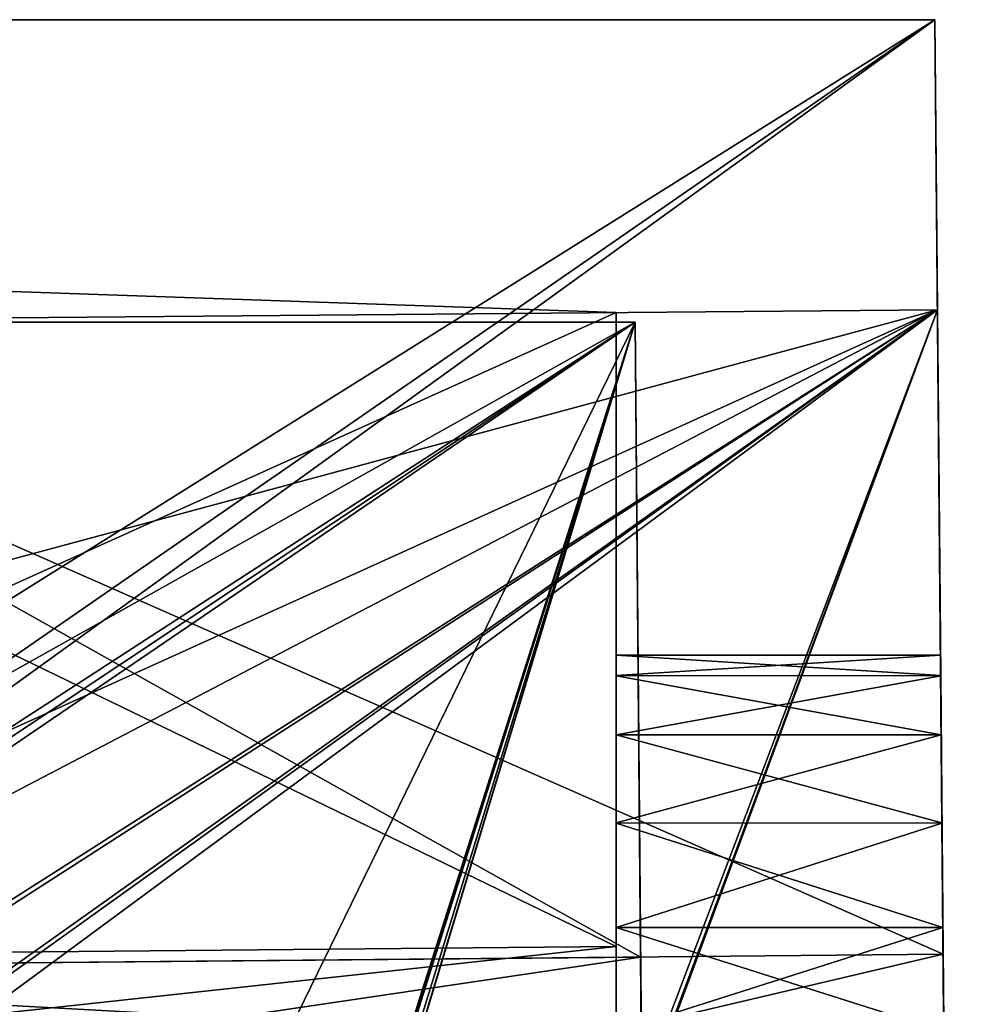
# Model space of a CAD drawing. Header units: millimetres. Extents: x -392 to 0, y 0 to 452.
# Tile 239 of 239: x -7.93 to 0, y 443.36 to 451.5. Entities that reach past the tile are written whole.
import ezdxf

# ---------------------------------------------------------------- set-up
doc = ezdxf.new("R2010")
doc.units = ezdxf.units.MM
doc.header["$LTSCALE"] = 65.185185
for name, color, linetype in [('1000', 7, 'CONTINUOUS'), ('1001', 7, 'CONTINUOUS'), ('1002', 7, 'CONTINUOUS'), ('1003', 7, 'CONTINUOUS'), ('1004', 7, 'CONTINUOUS'), ('1005', 7, 'CONTINUOUS'), ('1006', 7, 'CONTINUOUS'), ('1007', 7, 'CONTINUOUS'), ('1008', 7, 'CONTINUOUS'), ('1009', 7, 'CONTINUOUS'), ('1010', 7, 'CONTINUOUS'), ('1011', 7, 'CONTINUOUS'), ('849', 7, 'CONTINUOUS'), ('853', 7, 'CONTINUOUS'), ('854', 7, 'CONTINUOUS'), ('855', 7, 'CONTINUOUS'), ('900', 7, 'CONTINUOUS'), ('901', 7, 'CONTINUOUS'), ('902', 7, 'CONTINUOUS'), ('903', 7, 'CONTINUOUS'), ('904', 7, 'CONTINUOUS'), ('908', 7, 'CONTINUOUS'), ('909', 7, 'CONTINUOUS'), ('910', 7, 'CONTINUOUS'), ('911', 7, 'CONTINUOUS'), ('912', 7, 'CONTINUOUS'), ('930', 7, 'CONTINUOUS'), ('933', 7, 'CONTINUOUS'), ('946', 7, 'CONTINUOUS'), ('948', 7, 'CONTINUOUS'), ('949', 7, 'CONTINUOUS'), ('956', 7, 'CONTINUOUS'), ('962', 7, 'CONTINUOUS'), ('963', 7, 'CONTINUOUS'), ('964', 7, 'CONTINUOUS'), ('965', 7, 'CONTINUOUS'), ('967', 7, 'CONTINUOUS'), ('968', 7, 'CONTINUOUS'), ('970', 7, 'CONTINUOUS'), ('971', 7, 'CONTINUOUS'), ('973', 7, 'CONTINUOUS'), ('974', 7, 'CONTINUOUS'), ('978', 7, 'CONTINUOUS'), ('979', 7, 'CONTINUOUS'), ('982', 7, 'CONTINUOUS'), ('983', 7, 'CONTINUOUS'), ('984', 7, 'CONTINUOUS'), ('987', 7, 'CONTINUOUS'), ('989', 7, 'CONTINUOUS'), ('990', 7, 'CONTINUOUS'), ('991', 7, 'CONTINUOUS'), ('992', 7, 'CONTINUOUS'), ('993', 7, 'CONTINUOUS'), ('994', 7, 'CONTINUOUS'), ('995', 7, 'CONTINUOUS'), ('996', 7, 'CONTINUOUS'), ('997', 7, 'CONTINUOUS'), ('998', 7, 'CONTINUOUS'), ('999', 7, 'CONTINUOUS')]:
    doc.layers.add(name, color=color, linetype=linetype)

msp = doc.modelspace()

# ---------------------------------------------------------------- linework, layer by layer
at = {"layer": '1000', "linetype": 'Continuous'}
for points in [[(-14.6513, 449.4869, -302.1791), (-14.6513, 449.4869, -317.8209), (-3, 449.08, -305.3171), (-14.6513, 449.4869, -302.1791)], [(-3, 449.08, -305.3171), (-14.6513, 449.4869, -317.8209), (-3, 449.08, -314.6829), (-3, 449.08, -305.3171)]]:
    msp.add_3dface(points, dxfattribs=at)
at = {"layer": '1001', "linetype": 'Continuous'}
for points in [[(-14.6513, 449.4869, -317.8209), (-14.8522, 443.732, -317.6735), (-3, 443.8429, -314.5), (-14.6513, 449.4869, -317.8209)], [(-14.6513, 449.4869, -317.8209), (-3, 443.8429, -314.5), (-3, 449.08, -314.6829), (-14.6513, 449.4869, -317.8209)]]:
    msp.add_3dface(points, dxfattribs=at)
at = {"layer": '1002', "linetype": 'Continuous'}
for points in [[(-14.8522, 443.732, -317.6735), (-14.8934, 442.5518, -317.552), (-3, 443.8429, -314.5), (-14.8522, 443.732, -317.6735)], [(-14.8934, 442.5518, -317.552), (-3, 443.0794, -314.4076), (-3, 443.8429, -314.5), (-14.8934, 442.5518, -317.552)], [(-14.8522, 443.732, -302.3265), (-3, 443.8429, -305.5), (-3, 443.0809, -305.5921), (-14.8522, 443.732, -302.3265)], [(-14.9334, 441.4083, -302.749), (-14.8522, 443.732, -302.3265), (-3, 443.0809, -305.5921), (-14.9334, 441.4083, -302.749)]]:
    msp.add_3dface(points, dxfattribs=at)
at = {"layer": '1003', "linetype": 'Continuous'}
for points in [[(-14.8522, 443.732, -302.3265), (-14.6513, 449.4869, -302.1791), (-3, 449.08, -305.3171), (-14.8522, 443.732, -302.3265)], [(-14.8522, 443.732, -302.3265), (-3, 449.08, -305.3171), (-3, 443.8429, -305.5), (-14.8522, 443.732, -302.3265)]]:
    msp.add_3dface(points, dxfattribs=at)
at = {"layer": '1004', "linetype": 'Continuous'}
for points in [[(-14.6513, 449.4869, -202.1791), (-14.6513, 449.4869, -217.8209), (-3, 449.08, -205.3171), (-14.6513, 449.4869, -202.1791)], [(-3, 449.08, -205.3171), (-14.6513, 449.4869, -217.8209), (-3, 449.08, -214.6829), (-3, 449.08, -205.3171)]]:
    msp.add_3dface(points, dxfattribs=at)
at = {"layer": '1005', "linetype": 'Continuous'}
for points in [[(-14.6513, 449.4869, -217.8209), (-14.8522, 443.732, -217.6735), (-3, 443.8429, -214.5), (-14.6513, 449.4869, -217.8209)], [(-14.6513, 449.4869, -217.8209), (-3, 443.8429, -214.5), (-3, 449.08, -214.6829), (-14.6513, 449.4869, -217.8209)]]:
    msp.add_3dface(points, dxfattribs=at)
at = {"layer": '1006', "linetype": 'Continuous'}
for points in [[(-14.8522, 443.732, -217.6735), (-14.8934, 442.5518, -217.552), (-3, 443.8429, -214.5), (-14.8522, 443.732, -217.6735)], [(-14.8934, 442.5518, -217.552), (-3, 443.0794, -214.4076), (-3, 443.8429, -214.5), (-14.8934, 442.5518, -217.552)], [(-14.8522, 443.732, -202.3265), (-3, 443.8429, -205.5), (-3, 443.0809, -205.5921), (-14.8522, 443.732, -202.3265)], [(-14.9334, 441.4083, -202.749), (-14.8522, 443.732, -202.3265), (-3, 443.0809, -205.5921), (-14.9334, 441.4083, -202.749)]]:
    msp.add_3dface(points, dxfattribs=at)
at = {"layer": '1007', "linetype": 'Continuous'}
for points in [[(-14.8522, 443.732, -202.3265), (-14.6513, 449.4869, -202.1791), (-3, 449.08, -205.3171), (-14.8522, 443.732, -202.3265)], [(-14.8522, 443.732, -202.3265), (-3, 449.08, -205.3171), (-3, 443.8429, -205.5), (-14.8522, 443.732, -202.3265)]]:
    msp.add_3dface(points, dxfattribs=at)
at = {"layer": '1008', "linetype": 'Continuous'}
for points in [[(-14.6513, 449.4869, -102.1791), (-14.6513, 449.4869, -117.8209), (-3, 449.08, -105.3171), (-14.6513, 449.4869, -102.1791)], [(-3, 449.08, -105.3171), (-14.6513, 449.4869, -117.8209), (-3, 449.08, -114.6829), (-3, 449.08, -105.3171)]]:
    msp.add_3dface(points, dxfattribs=at)
at = {"layer": '1009', "linetype": 'Continuous'}
for points in [[(-14.6513, 449.4869, -117.8209), (-14.8522, 443.732, -117.6735), (-3, 443.8429, -114.5), (-14.6513, 449.4869, -117.8209)], [(-14.6513, 449.4869, -117.8209), (-3, 443.8429, -114.5), (-3, 449.08, -114.6829), (-14.6513, 449.4869, -117.8209)]]:
    msp.add_3dface(points, dxfattribs=at)
at = {"layer": '1010', "linetype": 'Continuous'}
for points in [[(-14.8522, 443.732, -117.6735), (-14.8934, 442.5518, -117.552), (-3, 443.8429, -114.5), (-14.8522, 443.732, -117.6735)], [(-14.8934, 442.5518, -117.552), (-3, 443.0794, -114.4076), (-3, 443.8429, -114.5), (-14.8934, 442.5518, -117.552)], [(-14.8522, 443.732, -102.3265), (-3, 443.8429, -105.5), (-3, 443.0809, -105.5921), (-14.8522, 443.732, -102.3265)], [(-14.9334, 441.4083, -102.749), (-14.8522, 443.732, -102.3265), (-3, 443.0809, -105.5921), (-14.9334, 441.4083, -102.749)]]:
    msp.add_3dface(points, dxfattribs=at)
at = {"layer": '1011', "linetype": 'Continuous'}
for points in [[(-14.8522, 443.732, -102.3265), (-14.6513, 449.4869, -102.1791), (-3, 449.08, -105.3171), (-14.8522, 443.732, -102.3265)], [(-14.8522, 443.732, -102.3265), (-3, 449.08, -105.3171), (-3, 443.8429, -105.5), (-14.8522, 443.732, -102.3265)]]:
    msp.add_3dface(points, dxfattribs=at)
at = {"layer": '849', "linetype": 'Continuous'}
for points in [[(-14.581, 451.5, -70.419), (-14.8989, 442.3953, -70.1011), (-0.0524, 415.5, -69.1619), (-14.581, 451.5, -70.419)], [(-0.3665, 451.5, -70.419), (-14.581, 451.5, -70.419), (-0.0524, 415.5, -69.1619), (-0.3665, 451.5, -70.419)]]:
    msp.add_3dface(points, dxfattribs=at)
at = {"layer": '853', "linetype": 'Continuous'}
for points in [[(-15.8134, 440.3417, -349.9706), (-15.1566, 441.2794, -349.9379), (-0.3665, 451.5, -349.581), (-15.8134, 440.3417, -349.9706)], [(-15.8134, 440.3417, -349.9706), (-0.3665, 451.5, -349.581), (-0.0524, 415.5, -350.8381), (-15.8134, 440.3417, -349.9706)], [(-15.1566, 441.2794, -349.9379), (-14.8989, 442.3953, -349.8989), (-0.3665, 451.5, -349.581), (-15.1566, 441.2794, -349.9379)], [(-14.8989, 442.3953, -349.8989), (-14.581, 451.5, -349.581), (-0.3665, 451.5, -349.581), (-14.8989, 442.3953, -349.8989)]]:
    msp.add_3dface(points, dxfattribs=at)
at = {"layer": '854', "linetype": 'Continuous'}
for points in [[(-0.3665, 451.5, -70.419), (-0.0524, 415.5, -69.1619), (-0.0705, 417.584, -71.1976), (-0.3665, 451.5, -70.419)], [(-0.3665, 451.5, -349.581), (-0.3665, 451.5, -70.419), (-0.3456, 449.1032, -347.7013), (-0.3665, 451.5, -349.581)], [(-0.3456, 449.1032, -203.4382), (-0.3665, 451.5, -70.419), (-0.3456, 449.1032, -127.5131), (-0.3456, 449.1032, -203.4382)], [(-0.3665, 451.5, -70.419), (-0.3456, 449.1032, -203.4382), (-0.3456, 449.1032, -216.5618), (-0.3665, 451.5, -70.419)], [(-0.3456, 449.1032, -127.5131), (-0.3665, 451.5, -70.419), (-0.3207, 446.25, -109.9951), (-0.3456, 449.1032, -127.5131)], [(-0.3456, 449.1032, -84.6099), (-0.3665, 451.5, -70.419), (-0.3456, 449.1032, -72.2987), (-0.3456, 449.1032, -84.6099)], [(-0.3665, 451.5, -70.419), (-0.3456, 449.1032, -84.6099), (-0.315, 445.5902, -108.4082), (-0.3665, 451.5, -70.419)], [(-0.3456, 449.1032, -72.2987), (-0.3665, 451.5, -70.419), (-0.0705, 417.584, -71.1976), (-0.3456, 449.1032, -72.2987)], [(-0.3207, 446.25, -109.9951), (-0.3665, 451.5, -70.419), (-0.3192, 446.0777, -109.1366), (-0.3207, 446.25, -109.9951)], [(-0.3192, 446.0777, -109.1366), (-0.3665, 451.5, -70.419), (-0.315, 445.5902, -108.4082), (-0.3192, 446.0777, -109.1366)], [(-0.3665, 451.5, -70.419), (-0.3456, 449.1032, -335.3901), (-0.3456, 449.1032, -347.7013), (-0.3665, 451.5, -70.419)], [(-0.3456, 449.1032, -335.3901), (-0.3665, 451.5, -70.419), (-0.3456, 449.1032, -292.4869), (-0.3456, 449.1032, -335.3901)], [(-0.3456, 449.1032, -292.4869), (-0.3665, 451.5, -70.419), (-0.3456, 449.1032, -216.5618), (-0.3456, 449.1032, -292.4869)], [(-0.0524, 415.5, -350.8381), (-0.3665, 451.5, -349.581), (-0.0705, 417.584, -348.8024), (-0.0524, 415.5, -350.8381)], [(-0.0705, 417.584, -348.8024), (-0.3665, 451.5, -349.581), (-0.3456, 449.1032, -347.7013), (-0.0705, 417.584, -348.8024)], [(-0.0086, 410.4812, -334.92), (-0.0187, 411.6463, -336.4637), (-0.3456, 449.1032, -335.3901), (-0.0086, 410.4812, -334.92)], [(-0.3456, 449.1032, -335.3901), (-0.0187, 411.6463, -336.4637), (-0.1616, 428.0218, -336.1093), (-0.3456, 449.1032, -335.3901)], [(-0.3086, 444.8605, -312.0789), (-0.0086, 410.4812, -334.92), (-0.3456, 449.1032, -335.3901), (-0.3086, 444.8605, -312.0789)], [(0, 409.5, -331.2112), (-0.2872, 442.4093, -308.4087), (-0.3456, 449.1032, -292.4869), (0, 409.5, -331.2112)], [(-0.0162, 411.3555, -278.7509), (0, 409.5, -331.2112), (-0.3456, 449.1032, -292.4869), (-0.0162, 411.3555, -278.7509)], [(-0.0022, 409.7494, -86.8708), (0, 409.5, -88.7888), (-0.3456, 449.1032, -84.6099), (-0.0022, 409.7494, -86.8708)], [(-0.3456, 449.1032, -84.6099), (0, 409.5, -88.7888), (-0.3011, 443.9999, -107.75), (-0.3456, 449.1032, -84.6099)], [(-0.0086, 410.4812, -85.08), (-0.0022, 409.7494, -86.8708), (-0.3456, 449.1032, -84.6099), (-0.0086, 410.4812, -85.08)], [(-0.1616, 428.0218, -83.8907), (-0.0086, 410.4812, -85.08), (-0.3456, 449.1032, -84.6099), (-0.1616, 428.0218, -83.8907)], [(-0.2582, 439.0814, -205.9739), (-0.2501, 438.1533, -207.512), (-0.3456, 449.1032, -203.4382), (-0.2582, 439.0814, -205.9739)], [(-0.3456, 449.1032, -203.4382), (-0.2501, 438.1533, -207.512), (-0.3011, 443.9999, -207.75), (-0.3456, 449.1032, -203.4382)], [(-0.2697, 440.4018, -204.7565), (-0.2582, 439.0814, -205.9739), (-0.3456, 449.1032, -203.4382), (-0.2697, 440.4018, -204.7565)], [(-0.2837, 442.0101, -203.9561), (-0.2697, 440.4018, -204.7565), (-0.3456, 449.1032, -203.4382), (-0.2837, 442.0101, -203.9561)], [(-0.2991, 443.7778, -203.6366), (-0.2837, 442.0101, -203.9561), (-0.3456, 449.1032, -203.4382), (-0.2991, 443.7778, -203.6366)], [(-0.3192, 446.0803, -210.857), (-0.3456, 449.1032, -203.4382), (-0.3207, 446.25, -209.9951), (-0.3192, 446.0803, -210.857)], [(-0.3456, 449.1032, -203.4382), (-0.3192, 446.0803, -210.857), (-0.3456, 449.1032, -216.5618), (-0.3456, 449.1032, -203.4382)], [(-0.3207, 446.25, -209.9951), (-0.3456, 449.1032, -203.4382), (-0.3192, 446.0777, -209.1366), (-0.3207, 446.25, -209.9951)], [(-0.3192, 446.0777, -209.1366), (-0.3456, 449.1032, -203.4382), (-0.315, 445.5902, -208.4082), (-0.3192, 446.0777, -209.1366)], [(-0.315, 445.5902, -208.4082), (-0.3456, 449.1032, -203.4382), (-0.3086, 444.8633, -207.9223), (-0.315, 445.5902, -208.4082)], [(-0.3086, 444.8633, -207.9223), (-0.3456, 449.1032, -203.4382), (-0.3011, 443.9999, -207.75), (-0.3086, 444.8633, -207.9223)], [(-0.0162, 411.3555, -141.2491), (-0.3456, 449.1032, -127.5131), (-0.3011, 443.9999, -112.25), (-0.0162, 411.3555, -141.2491)], [(-0.3011, 443.9999, -112.25), (-0.3456, 449.1032, -127.5131), (-0.3086, 444.8605, -112.0789), (-0.3011, 443.9999, -112.25)], [(-0.3086, 444.8605, -112.0789), (-0.3456, 449.1032, -127.5131), (-0.315, 445.5907, -111.5913), (-0.3086, 444.8605, -112.0789)], [(-0.315, 445.5907, -111.5913), (-0.3456, 449.1032, -127.5131), (-0.3192, 446.0803, -110.857), (-0.315, 445.5907, -111.5913)], [(-0.3192, 446.0803, -110.857), (-0.3456, 449.1032, -127.5131), (-0.3207, 446.25, -109.9951), (-0.3192, 446.0803, -110.857)], [(-0.315, 445.5902, -108.4082), (-0.3456, 449.1032, -84.6099), (-0.3086, 444.8633, -107.9223), (-0.315, 445.5902, -108.4082)], [(-0.3086, 444.8633, -107.9223), (-0.3456, 449.1032, -84.6099), (-0.3011, 443.9999, -107.75), (-0.3086, 444.8633, -107.9223)], [(-0.315, 445.5907, -311.5913), (-0.3086, 444.8605, -312.0789), (-0.3456, 449.1032, -335.3901), (-0.315, 445.5907, -311.5913)], [(-0.3192, 446.0803, -310.857), (-0.315, 445.5907, -311.5913), (-0.3456, 449.1032, -335.3901), (-0.3192, 446.0803, -310.857)], [(-0.3207, 446.25, -309.9951), (-0.3192, 446.0803, -310.857), (-0.3456, 449.1032, -335.3901), (-0.3207, 446.25, -309.9951)], [(-0.3192, 446.0777, -309.1366), (-0.3207, 446.25, -309.9951), (-0.3456, 449.1032, -292.4869), (-0.3192, 446.0777, -309.1366)], [(-0.3207, 446.25, -309.9951), (-0.3456, 449.1032, -335.3901), (-0.3456, 449.1032, -292.4869), (-0.3207, 446.25, -309.9951)], [(-0.315, 445.5902, -308.4082), (-0.3192, 446.0777, -309.1366), (-0.3456, 449.1032, -292.4869), (-0.315, 445.5902, -308.4082)], [(-0.3086, 444.8633, -307.9223), (-0.315, 445.5902, -308.4082), (-0.3456, 449.1032, -292.4869), (-0.3086, 444.8633, -307.9223)], [(-0.3011, 443.9999, -307.75), (-0.3086, 444.8633, -307.9223), (-0.3456, 449.1032, -292.4869), (-0.3011, 443.9999, -307.75)], [(-0.2936, 443.1395, -307.9211), (-0.3011, 443.9999, -307.75), (-0.3456, 449.1032, -292.4869), (-0.2936, 443.1395, -307.9211)], [(-0.2872, 442.4093, -308.4087), (-0.2936, 443.1395, -307.9211), (-0.3456, 449.1032, -292.4869), (-0.2872, 442.4093, -308.4087)], [(-0.3456, 449.1032, -216.5618), (-0.3192, 446.0803, -210.857), (-0.2991, 443.7778, -216.3634), (-0.3456, 449.1032, -216.5618)], [(-0.3192, 446.0803, -210.857), (-0.315, 445.5907, -211.5913), (-0.2991, 443.7778, -216.3634), (-0.3192, 446.0803, -210.857)], [(-0.315, 445.5907, -211.5913), (-0.3086, 444.8605, -212.0789), (-0.2697, 440.4018, -215.2435), (-0.315, 445.5907, -211.5913)], [(-0.2991, 443.7778, -216.3634), (-0.315, 445.5907, -211.5913), (-0.2837, 442.0101, -216.0439), (-0.2991, 443.7778, -216.3634)], [(-0.2837, 442.0101, -216.0439), (-0.315, 445.5907, -211.5913), (-0.2697, 440.4018, -215.2435), (-0.2837, 442.0101, -216.0439)], [(-0.0022, 409.7494, -333.1292), (-0.0086, 410.4812, -334.92), (-0.3086, 444.8605, -312.0789), (-0.0022, 409.7494, -333.1292)], [(0, 409.5, -331.2112), (-0.0022, 409.7494, -333.1292), (-0.3086, 444.8605, -312.0789), (0, 409.5, -331.2112)], [(-0.3011, 443.9999, -312.25), (0, 409.5, -331.2112), (-0.3086, 444.8605, -312.0789), (-0.3011, 443.9999, -312.25)], [(-0.3086, 444.8605, -212.0789), (-0.3011, 443.9999, -212.25), (-0.2582, 439.0814, -214.0261), (-0.3086, 444.8605, -212.0789)], [(-0.2697, 440.4018, -215.2435), (-0.3086, 444.8605, -212.0789), (-0.2582, 439.0814, -214.0261), (-0.2697, 440.4018, -215.2435)], [(0, 409.5, -331.2112), (-0.3011, 443.9999, -312.25), (-0.2935, 443.1367, -312.0777), (0, 409.5, -331.2112)], [(-0.3011, 443.9999, -107.75), (0, 409.5, -88.7888), (-0.2936, 443.1395, -107.9211), (-0.3011, 443.9999, -107.75)], [(-0.3011, 443.9999, -207.75), (-0.2501, 438.1533, -207.512), (-0.2936, 443.1395, -207.9211), (-0.3011, 443.9999, -207.75)], [(-0.0162, 411.3555, -141.2491), (-0.3011, 443.9999, -112.25), (-0.2935, 443.1367, -112.0777), (-0.0162, 411.3555, -141.2491)], [(-0.3011, 443.9999, -212.25), (-0.2935, 443.1367, -212.0777), (-0.2501, 438.1533, -212.488), (-0.3011, 443.9999, -212.25)], [(-0.2582, 439.0814, -214.0261), (-0.3011, 443.9999, -212.25), (-0.2501, 438.1533, -212.488), (-0.2582, 439.0814, -214.0261)]]:
    msp.add_3dface(points, dxfattribs=at)
at = {"layer": '855', "linetype": 'Continuous'}
for points in [[(-14.581, 451.5, -349.581), (-14.581, 451.5, -70.419), (-0.3665, 451.5, -349.581), (-14.581, 451.5, -349.581)], [(-14.581, 451.5, -70.419), (-0.3665, 451.5, -70.419), (-0.3665, 451.5, -349.581), (-14.581, 451.5, -70.419)]]:
    msp.add_3dface(points, dxfattribs=at)
at = {"layer": '900', "linetype": 'Continuous'}
for points in [[(-2.5, 409.5, -280.6232), (-13.3607, 414.8081, -282.5551), (-12.1667, 449, -295), (-2.5, 409.5, -280.6232)], [(-2.5, 409.5, -280.6232), (-12.1667, 449, -295), (-2.8447, 449, -295), (-2.5, 409.5, -280.6232)]]:
    msp.add_3dface(points, dxfattribs=at)
at = {"layer": '901', "linetype": 'Continuous'}
for points in [[(-2.8447, 449, -125), (-2.5, 409.5, -139.3768), (-2.8447, 449, -117.2282), (-2.8447, 449, -125)], [(-2.8447, 449, -117.2282), (-2.5, 409.5, -139.3768), (-2.7989, 443.7544, -117.0328), (-2.8447, 449, -117.2282)], [(-2.7989, 443.7544, -117.0328), (-2.5, 409.5, -139.3768), (-2.783, 441.9283, -116.7207), (-2.7989, 443.7544, -117.0328)]]:
    msp.add_3dface(points, dxfattribs=at)
at = {"layer": '902', "linetype": 'Continuous'}
for points in [[(-2.7559, 438.8264, -105.2469), (-2.7467, 437.7659, -106.766), (-2.8447, 449, -87), (-2.7559, 438.8264, -105.2469)], [(-2.8447, 449, -87), (-2.7467, 437.7659, -106.766), (-2.506, 410.1908, -85.6448), (-2.8447, 449, -87)], [(-2.7683, 440.2467, -104.0571), (-2.7559, 438.8264, -105.2469), (-2.8447, 449, -87), (-2.7683, 440.2467, -104.0571)], [(-2.783, 441.9283, -103.2793), (-2.7683, 440.2467, -104.0571), (-2.8447, 449, -87), (-2.783, 441.9283, -103.2793)], [(-2.7989, 443.7544, -102.9672), (-2.783, 441.9283, -103.2793), (-2.8447, 449, -87), (-2.7989, 443.7544, -102.9672)], [(-2.8447, 449, -102.7718), (-2.7989, 443.7544, -102.9672), (-2.8447, 449, -87), (-2.8447, 449, -102.7718)]]:
    msp.add_3dface(points, dxfattribs=at)
at = {"layer": '903', "linetype": 'Continuous'}
for points in [[(-2.8447, 449, -333), (-2.506, 410.1908, -334.3552), (-2.8447, 449, -317.2282), (-2.8447, 449, -333)], [(-2.8447, 449, -317.2282), (-2.506, 410.1908, -334.3552), (-2.7989, 443.7544, -317.0328), (-2.8447, 449, -317.2282)], [(-2.7989, 443.7544, -317.0328), (-2.506, 410.1908, -334.3552), (-2.783, 441.9283, -316.7207), (-2.7989, 443.7544, -317.0328)]]:
    msp.add_3dface(points, dxfattribs=at)
at = {"layer": '904', "linetype": 'Continuous'}
for points in [[(-2.5, 409.5, -308.75), (-2.5, 409.5, -280.6232), (-2.8447, 449, -295), (-2.5, 409.5, -308.75)], [(-2.5, 409.5, -308.75), (-2.8447, 449, -295), (-2.7559, 438.8264, -305.2469), (-2.5, 409.5, -308.75)], [(-2.7559, 438.8264, -305.2469), (-2.8447, 449, -295), (-2.7683, 440.2467, -304.0571), (-2.7559, 438.8264, -305.2469)], [(-2.7683, 440.2467, -304.0571), (-2.8447, 449, -295), (-2.783, 441.9283, -303.2793), (-2.7683, 440.2467, -304.0571)], [(-2.783, 441.9283, -303.2793), (-2.8447, 449, -295), (-2.7989, 443.7544, -302.9672), (-2.783, 441.9283, -303.2793)], [(-2.7989, 443.7544, -302.9672), (-2.8447, 449, -295), (-2.8447, 449, -302.7718), (-2.7989, 443.7544, -302.9672)]]:
    msp.add_3dface(points, dxfattribs=at)
at = {"layer": '908', "linetype": 'Continuous'}
for points in [[(-2.5, 409.5, -139.3768), (-2.8447, 449, -125), (-13.6938, 413.1049, -138.0647), (-2.5, 409.5, -139.3768)], [(-2.8447, 449, -125), (-13.4607, 413.9392, -137.7611), (-13.6938, 413.1049, -138.0647), (-2.8447, 449, -125)], [(-2.8447, 449, -125), (-13.3607, 414.8081, -137.4449), (-13.4607, 413.9392, -137.7611), (-2.8447, 449, -125)], [(-2.8447, 449, -125), (-12.1667, 449, -125), (-13.3607, 414.8081, -137.4449), (-2.8447, 449, -125)]]:
    msp.add_3dface(points, dxfattribs=at)
at = {"layer": '909', "linetype": 'Continuous'}
for points in [[(-2.8447, 449, -125), (-2.8447, 449, -117.2282), (-12.1667, 449, -119.7276), (-2.8447, 449, -125)], [(-2.8447, 449, -125), (-12.1667, 449, -119.7276), (-12.1667, 449, -125), (-2.8447, 449, -125)]]:
    msp.add_3dface(points, dxfattribs=at)
at = {"layer": '910', "linetype": 'Continuous'}
for points in [[(-2.8447, 449, -117.2282), (-2.7989, 443.7544, -117.0328), (-12.353, 443.6651, -119.5911), (-2.8447, 449, -117.2282)], [(-2.8447, 449, -117.2282), (-12.353, 443.6651, -119.5911), (-12.1667, 449, -119.7276), (-2.8447, 449, -117.2282)]]:
    msp.add_3dface(points, dxfattribs=at)
at = {"layer": '911', "linetype": 'Continuous'}
for points in [[(-2.7989, 443.7544, -117.0328), (-2.783, 441.9283, -116.7207), (-12.353, 443.6651, -119.5911), (-2.7989, 443.7544, -117.0328)], [(-2.783, 441.9283, -116.7207), (-12.3994, 442.3362, -119.4644), (-12.353, 443.6651, -119.5911), (-2.783, 441.9283, -116.7207)]]:
    msp.add_3dface(points, dxfattribs=at)
at = {"layer": '912', "linetype": 'Continuous'}
for points in [[(-2.783, 441.9283, -103.2793), (-2.7989, 443.7544, -102.9672), (-12.3994, 442.3362, -100.5356), (-2.783, 441.9283, -103.2793)], [(-12.3994, 442.3362, -100.5356), (-2.7989, 443.7544, -102.9672), (-12.353, 443.6651, -100.4089), (-12.3994, 442.3362, -100.5356)]]:
    msp.add_3dface(points, dxfattribs=at)
at = {"layer": '930', "linetype": 'Continuous'}
for points in [[(-2.506, 410.1908, -85.6448), (-12.3827, 442.8153, -86.784), (-12.1667, 449, -87), (-2.506, 410.1908, -85.6448)], [(-2.8447, 449, -87), (-2.506, 410.1908, -85.6448), (-12.1667, 449, -87), (-2.8447, 449, -87)]]:
    msp.add_3dface(points, dxfattribs=at)
at = {"layer": '933', "linetype": 'Continuous'}
for points in [[(-0.1616, 428.0218, -83.8907), (-0.3456, 449.1032, -84.6099), (-13.3801, 439.8439, -84.1787), (-0.1616, 428.0218, -83.8907)], [(-13.3801, 439.8439, -84.1787), (-0.3456, 449.1032, -84.6099), (-12.6653, 441.257, -84.2333), (-13.3801, 439.8439, -84.1787)], [(-0.3456, 449.1032, -84.6099), (-12.3827, 442.8153, -84.2892), (-12.6653, 441.257, -84.2333), (-0.3456, 449.1032, -84.6099)], [(-12.3827, 442.8153, -84.2892), (-0.3456, 449.1032, -84.6099), (-12.2754, 445.8894, -84.3955), (-12.3827, 442.8153, -84.2892)], [(-12.2754, 445.8894, -84.3955), (-0.3456, 449.1032, -84.6099), (-12.1667, 449, -84.5032), (-12.2754, 445.8894, -84.3955)]]:
    msp.add_3dface(points, dxfattribs=at)
at = {"layer": '946', "linetype": 'Continuous'}
for points in [[(-0.3456, 449.1032, -335.3901), (-0.1616, 428.0218, -336.1093), (-12.1667, 449, -335.4968), (-0.3456, 449.1032, -335.3901)], [(-12.1667, 449, -335.4968), (-0.1616, 428.0218, -336.1093), (-12.2754, 445.8894, -335.6045), (-12.1667, 449, -335.4968)], [(-0.1616, 428.0218, -336.1093), (-12.3827, 442.8153, -335.7108), (-12.2754, 445.8894, -335.6045), (-0.1616, 428.0218, -336.1093)]]:
    msp.add_3dface(points, dxfattribs=at)
at = {"layer": '948', "linetype": 'Continuous'}
for points in [[(-0.3456, 449.1032, -347.7013), (-0.3456, 449.1032, -335.3901), (-12.1667, 449, -347.6842), (-0.3456, 449.1032, -347.7013)], [(-0.3456, 449.1032, -335.3901), (-12.1667, 449, -335.4968), (-12.1667, 449, -347.6842), (-0.3456, 449.1032, -335.3901)]]:
    msp.add_3dface(points, dxfattribs=at)
at = {"layer": '949', "linetype": 'Continuous'}
for points in [[(-0.0705, 417.584, -348.8024), (-0.3456, 449.1032, -347.7013), (-12.1667, 449, -347.6842), (-0.0705, 417.584, -348.8024)], [(-12.3827, 442.8153, -347.8998), (-0.0705, 417.584, -348.8024), (-12.1667, 449, -347.6842), (-12.3827, 442.8153, -347.8998)]]:
    msp.add_3dface(points, dxfattribs=at)
at = {"layer": '956', "linetype": 'Continuous'}
for points in [[(-2.506, 410.1908, -334.3552), (-2.8447, 449, -333), (-14.0548, 413.4633, -334.241), (-2.506, 410.1908, -334.3552)], [(-2.8447, 449, -333), (-13.9247, 414.0057, -334.222), (-14.0548, 413.4633, -334.241), (-2.8447, 449, -333)], [(-2.8447, 449, -333), (-13.868, 414.4244, -334.2074), (-13.9247, 414.0057, -334.222), (-2.8447, 449, -333)], [(-13.868, 414.4244, -334.2074), (-2.8447, 449, -333), (-13.0596, 428.0737, -333.7308), (-13.868, 414.4244, -334.2074)], [(-2.8447, 449, -333), (-12.4029, 442.4977, -333.2271), (-13.0596, 428.0737, -333.7308), (-2.8447, 449, -333)], [(-2.8447, 449, -333), (-12.3906, 442.6564, -333.2215), (-12.4029, 442.4977, -333.2271), (-2.8447, 449, -333)], [(-2.8447, 449, -333), (-12.3827, 442.8153, -333.216), (-12.3906, 442.6564, -333.2215), (-2.8447, 449, -333)], [(-12.3827, 442.8153, -333.216), (-2.8447, 449, -333), (-12.1667, 449, -333), (-12.3827, 442.8153, -333.216)]]:
    msp.add_3dface(points, dxfattribs=at)
at = {"layer": '962', "linetype": 'Continuous'}
for points in [[(-2.7989, 443.7544, -317.0328), (-2.783, 441.9283, -316.7207), (-12.353, 443.6651, -319.5911), (-2.7989, 443.7544, -317.0328)], [(-2.783, 441.9283, -316.7207), (-12.3994, 442.3362, -319.4644), (-12.353, 443.6651, -319.5911), (-2.783, 441.9283, -316.7207)]]:
    msp.add_3dface(points, dxfattribs=at)
at = {"layer": '963', "linetype": 'Continuous'}
for points in [[(-12.353, 443.6651, -300.4089), (-12.3994, 442.3362, -300.5356), (-2.7989, 443.7544, -302.9672), (-12.353, 443.6651, -300.4089)], [(-12.3994, 442.3362, -300.5356), (-2.783, 441.9283, -303.2793), (-2.7989, 443.7544, -302.9672), (-12.3994, 442.3362, -300.5356)]]:
    msp.add_3dface(points, dxfattribs=at)
at = {"layer": '964', "linetype": 'Continuous'}
for points in [[(-2.8447, 449, -317.2282), (-2.7989, 443.7544, -317.0328), (-12.353, 443.6651, -319.5911), (-2.8447, 449, -317.2282)], [(-2.8447, 449, -317.2282), (-12.353, 443.6651, -319.5911), (-12.1667, 449, -319.7276), (-2.8447, 449, -317.2282)]]:
    msp.add_3dface(points, dxfattribs=at)
at = {"layer": '965', "linetype": 'Continuous'}
for points in [[(-2.8447, 449, -333), (-2.8447, 449, -317.2282), (-12.1667, 449, -333), (-2.8447, 449, -333)], [(-12.1667, 449, -333), (-2.8447, 449, -317.2282), (-12.1667, 449, -319.7276), (-12.1667, 449, -333)]]:
    msp.add_3dface(points, dxfattribs=at)
at = {"layer": '967', "linetype": 'Continuous'}
for points in [[(-12.1667, 449, -300.2724), (-12.353, 443.6651, -300.4089), (-2.7989, 443.7544, -302.9672), (-12.1667, 449, -300.2724)], [(-12.1667, 449, -300.2724), (-2.7989, 443.7544, -302.9672), (-2.8447, 449, -302.7718), (-12.1667, 449, -300.2724)]]:
    msp.add_3dface(points, dxfattribs=at)
at = {"layer": '968', "linetype": 'Continuous'}
for points in [[(-12.1667, 449, -295), (-12.1667, 449, -300.2724), (-2.8447, 449, -302.7718), (-12.1667, 449, -295)], [(-2.8447, 449, -295), (-12.1667, 449, -295), (-2.8447, 449, -302.7718), (-2.8447, 449, -295)]]:
    msp.add_3dface(points, dxfattribs=at)
at = {"layer": '970', "linetype": 'Continuous'}
for points in [[(-0.3456, 449.1032, -72.2987), (-0.0705, 417.584, -71.1976), (-14.7031, 438.5172, -71.9541), (-0.3456, 449.1032, -72.2987)], [(-0.3456, 449.1032, -72.2987), (-14.7031, 438.5172, -71.9541), (-13.496, 439.6851, -71.9928), (-0.3456, 449.1032, -72.2987)], [(-0.3456, 449.1032, -72.2987), (-13.496, 439.6851, -71.9928), (-12.6974, 441.1636, -72.043), (-0.3456, 449.1032, -72.2987)], [(-12.3827, 442.8153, -72.1002), (-0.3456, 449.1032, -72.2987), (-12.6974, 441.1636, -72.043), (-12.3827, 442.8153, -72.1002)], [(-0.3456, 449.1032, -72.2987), (-12.3827, 442.8153, -72.1002), (-12.1667, 449, -72.3158), (-0.3456, 449.1032, -72.2987)]]:
    msp.add_3dface(points, dxfattribs=at)
at = {"layer": '971', "linetype": 'Continuous'}
for points in [[(-0.3456, 449.1032, -84.6099), (-0.3456, 449.1032, -72.2987), (-12.1667, 449, -84.5032), (-0.3456, 449.1032, -84.6099)], [(-12.1667, 449, -84.5032), (-0.3456, 449.1032, -72.2987), (-12.1667, 449, -72.3158), (-12.1667, 449, -84.5032)]]:
    msp.add_3dface(points, dxfattribs=at)
at = {"layer": '973', "linetype": 'Continuous'}
for points in [[(-2.8447, 449, -102.7718), (-2.8447, 449, -87), (-12.1667, 449, -100.2724), (-2.8447, 449, -102.7718)], [(-2.8447, 449, -87), (-12.1667, 449, -87), (-12.1667, 449, -100.2724), (-2.8447, 449, -87)]]:
    msp.add_3dface(points, dxfattribs=at)
at = {"layer": '974', "linetype": 'Continuous'}
for points in [[(-12.353, 443.6651, -100.4089), (-2.7989, 443.7544, -102.9672), (-12.1667, 449, -100.2724), (-12.353, 443.6651, -100.4089)], [(-2.7989, 443.7544, -102.9672), (-2.8447, 449, -102.7718), (-12.1667, 449, -100.2724), (-2.7989, 443.7544, -102.9672)]]:
    msp.add_3dface(points, dxfattribs=at)
at = {"layer": '978', "linetype": 'Continuous'}
for points in [[(-0.2991, 443.7778, -216.3634), (-0.2837, 442.0101, -216.0439), (-12.353, 443.6651, -219.5911), (-0.2991, 443.7778, -216.3634)], [(-12.353, 443.6651, -219.5911), (-0.2837, 442.0101, -216.0439), (-12.4488, 440.9229, -219.1177), (-12.353, 443.6651, -219.5911)]]:
    msp.add_3dface(points, dxfattribs=at)
at = {"layer": '979', "linetype": 'Continuous'}
for points in [[(-0.2837, 442.0101, -203.9561), (-0.2991, 443.7778, -203.6366), (-12.4488, 440.9228, -200.8823), (-0.2837, 442.0101, -203.9561)], [(-12.4488, 440.9228, -200.8823), (-0.2991, 443.7778, -203.6366), (-12.353, 443.6651, -200.4089), (-12.4488, 440.9228, -200.8823)]]:
    msp.add_3dface(points, dxfattribs=at)
at = {"layer": '982', "linetype": 'Continuous'}
for points in [[(-0.3456, 449.1032, -216.5618), (-0.2991, 443.7778, -216.3634), (-12.353, 443.6651, -219.5911), (-0.3456, 449.1032, -216.5618)], [(-0.3456, 449.1032, -216.5618), (-12.353, 443.6651, -219.5911), (-12.1667, 449, -219.7276), (-0.3456, 449.1032, -216.5618)]]:
    msp.add_3dface(points, dxfattribs=at)
at = {"layer": '983', "linetype": 'Continuous'}
for points in [[(-0.3456, 449.1032, -292.4869), (-0.3456, 449.1032, -216.5618), (-12.1667, 449, -292.3396), (-0.3456, 449.1032, -292.4869)], [(-0.3456, 449.1032, -216.5618), (-12.1667, 449, -219.7276), (-12.1667, 449, -292.3396), (-0.3456, 449.1032, -216.5618)]]:
    msp.add_3dface(points, dxfattribs=at)
at = {"layer": '984', "linetype": 'Continuous'}
for points in [[(-0.0162, 411.3555, -278.7509), (-0.3456, 449.1032, -292.4869), (-13.7224, 413.0293, -279.2329), (-0.0162, 411.3555, -278.7509)], [(-13.7224, 413.0293, -279.2329), (-0.3456, 449.1032, -292.4869), (-13.4707, 413.8884, -279.5479), (-13.7224, 413.0293, -279.2329)], [(-0.3456, 449.1032, -292.4869), (-13.3607, 414.8081, -279.8836), (-13.4707, 413.8884, -279.5479), (-0.3456, 449.1032, -292.4869)], [(-0.3456, 449.1032, -292.4869), (-12.1667, 449, -292.3396), (-13.3607, 414.8081, -279.8836), (-0.3456, 449.1032, -292.4869)]]:
    msp.add_3dface(points, dxfattribs=at)
at = {"layer": '987', "linetype": 'Continuous'}
for points in [[(-0.3456, 449.1032, -127.5131), (-0.0162, 411.3555, -141.2491), (-12.1667, 449, -127.6604), (-0.3456, 449.1032, -127.5131)], [(-0.0162, 411.3555, -141.2491), (-13.3607, 414.8081, -140.1164), (-12.1667, 449, -127.6604), (-0.0162, 411.3555, -141.2491)]]:
    msp.add_3dface(points, dxfattribs=at)
at = {"layer": '989', "linetype": 'Continuous'}
for points in [[(-0.3456, 449.1032, -203.4382), (-0.3456, 449.1032, -127.5131), (-12.1667, 449, -200.2724), (-0.3456, 449.1032, -203.4382)], [(-0.3456, 449.1032, -127.5131), (-12.1667, 449, -127.6604), (-12.1667, 449, -200.2724), (-0.3456, 449.1032, -127.5131)]]:
    msp.add_3dface(points, dxfattribs=at)
at = {"layer": '990', "linetype": 'Continuous'}
for points in [[(-0.2991, 443.7778, -203.6366), (-0.3456, 449.1032, -203.4382), (-12.1667, 449, -200.2724), (-0.2991, 443.7778, -203.6366)], [(-12.353, 443.6651, -200.4089), (-0.2991, 443.7778, -203.6366), (-12.1667, 449, -200.2724), (-12.353, 443.6651, -200.4089)]]:
    msp.add_3dface(points, dxfattribs=at)
at = {"layer": '991', "linetype": 'Continuous'}
for points in [[(-0.3192, 446.0803, -310.857), (-0.3207, 446.25, -309.9951), (-3, 446.25, -310.0049), (-0.3192, 446.0803, -310.857)], [(-3, 446.0777, -310.8634), (-0.3192, 446.0803, -310.857), (-3, 446.25, -310.0049), (-3, 446.0777, -310.8634)], [(-0.3207, 446.25, -309.9951), (-0.3192, 446.0777, -309.1366), (-3, 446.0804, -309.143), (-0.3207, 446.25, -309.9951)], [(-3, 446.25, -310.0049), (-0.3207, 446.25, -309.9951), (-3, 446.0804, -309.143), (-3, 446.25, -310.0049)], [(-3, 446.0804, -309.143), (-0.3192, 446.0777, -309.1366), (-3, 445.5907, -308.4087), (-3, 446.0804, -309.143)], [(-0.315, 445.5907, -311.5913), (-0.3192, 446.0803, -310.857), (-3, 446.0777, -310.8634), (-0.315, 445.5907, -311.5913)], [(-3, 445.5902, -311.5917), (-0.315, 445.5907, -311.5913), (-3, 446.0777, -310.8634), (-3, 445.5902, -311.5917)], [(-0.3192, 446.0777, -309.1366), (-0.315, 445.5902, -308.4082), (-3, 445.5907, -308.4087), (-0.3192, 446.0777, -309.1366)], [(-0.3086, 444.8605, -312.0789), (-0.315, 445.5907, -311.5913), (-3, 444.8633, -312.0777), (-0.3086, 444.8605, -312.0789)], [(-3, 444.8633, -312.0777), (-0.315, 445.5907, -311.5913), (-3, 445.5902, -311.5917), (-3, 444.8633, -312.0777)], [(-0.315, 445.5902, -308.4082), (-0.3086, 444.8633, -307.9223), (-3, 445.5907, -308.4087), (-0.315, 445.5902, -308.4082)], [(-3, 445.5907, -308.4087), (-0.3086, 444.8633, -307.9223), (-3, 444.8605, -307.9211), (-3, 445.5907, -308.4087)], [(-3, 444, -312.25), (-0.3086, 444.8605, -312.0789), (-3, 444.8633, -312.0777), (-3, 444, -312.25)], [(-0.3086, 444.8633, -307.9223), (-0.3011, 443.9999, -307.75), (-3, 444.8605, -307.9211), (-0.3086, 444.8633, -307.9223)], [(-0.3011, 443.9999, -312.25), (-0.3086, 444.8605, -312.0789), (-3, 444, -312.25), (-0.3011, 443.9999, -312.25)], [(-3, 444.8605, -307.9211), (-0.3011, 443.9999, -307.75), (-3, 444, -307.75), (-3, 444.8605, -307.9211)]]:
    msp.add_3dface(points, dxfattribs=at)
at = {"layer": '992', "linetype": 'Continuous'}
for points in [[(-0.3011, 443.9999, -312.25), (-3, 444, -312.25), (-3, 443.1395, -312.0789), (-0.3011, 443.9999, -312.25)], [(-0.3011, 443.9999, -307.75), (-0.2936, 443.1395, -307.9211), (-3, 444, -307.75), (-0.3011, 443.9999, -307.75)], [(-3, 444, -307.75), (-0.2936, 443.1395, -307.9211), (-3, 443.1367, -307.9223), (-3, 444, -307.75)], [(-0.2935, 443.1367, -312.0777), (-0.3011, 443.9999, -312.25), (-3, 443.1395, -312.0789), (-0.2935, 443.1367, -312.0777)]]:
    msp.add_3dface(points, dxfattribs=at)
at = {"layer": '993', "linetype": 'Continuous'}
for points in [[(-3, 446.0777, -310.8634), (-3, 446.25, -310.0049), (-3, 449.08, -305.3171), (-3, 446.0777, -310.8634)], [(-3, 446.0777, -310.8634), (-3, 449.08, -305.3171), (-3, 449.08, -314.6829), (-3, 446.0777, -310.8634)], [(-3, 443.8429, -314.5), (-3, 446.0777, -310.8634), (-3, 449.08, -314.6829), (-3, 443.8429, -314.5)], [(-3, 446.25, -310.0049), (-3, 446.0804, -309.143), (-3, 449.08, -305.3171), (-3, 446.25, -310.0049)], [(-3, 446.0804, -309.143), (-3, 445.5907, -308.4087), (-3, 449.08, -305.3171), (-3, 446.0804, -309.143)], [(-3, 445.5907, -308.4087), (-3, 444.8605, -307.9211), (-3, 449.08, -305.3171), (-3, 445.5907, -308.4087)], [(-3, 444.8605, -307.9211), (-3, 444, -307.75), (-3, 449.08, -305.3171), (-3, 444.8605, -307.9211)], [(-3, 449.08, -305.3171), (-3, 444, -307.75), (-3, 443.8429, -305.5), (-3, 449.08, -305.3171)], [(-3, 445.5902, -311.5917), (-3, 446.0777, -310.8634), (-3, 443.8429, -314.5), (-3, 445.5902, -311.5917)], [(-3, 444.8633, -312.0777), (-3, 445.5902, -311.5917), (-3, 443.8429, -314.5), (-3, 444.8633, -312.0777)], [(-3, 444, -312.25), (-3, 444.8633, -312.0777), (-3, 443.8429, -314.5), (-3, 444, -312.25)], [(-3, 443.1395, -312.0789), (-3, 444, -312.25), (-3, 443.8429, -314.5), (-3, 443.1395, -312.0789)], [(-3, 444, -307.75), (-3, 443.1367, -307.9223), (-3, 443.8429, -305.5), (-3, 444, -307.75)], [(-3, 443.8429, -305.5), (-3, 443.1367, -307.9223), (-3, 443.0809, -305.5921), (-3, 443.8429, -305.5)], [(-3, 443.0794, -314.4076), (-3, 443.1395, -312.0789), (-3, 443.8429, -314.5), (-3, 443.0794, -314.4076)]]:
    msp.add_3dface(points, dxfattribs=at)
at = {"layer": '994', "linetype": 'Continuous'}
for points in [[(-3, 443.8429, -205.5), (-3, 449.08, -205.3171), (-3, 444, -207.75), (-3, 443.8429, -205.5)], [(-3, 449.08, -205.3171), (-3, 449.08, -214.6829), (-3, 446.0777, -210.8634), (-3, 449.08, -205.3171)], [(-3, 444, -207.75), (-3, 449.08, -205.3171), (-3, 444.8605, -207.9211), (-3, 444, -207.75)], [(-3, 444.8605, -207.9211), (-3, 449.08, -205.3171), (-3, 445.5907, -208.4087), (-3, 444.8605, -207.9211)], [(-3, 445.5907, -208.4087), (-3, 449.08, -205.3171), (-3, 446.0804, -209.143), (-3, 445.5907, -208.4087)], [(-3, 446.0804, -209.143), (-3, 449.08, -205.3171), (-3, 446.25, -210.0049), (-3, 446.0804, -209.143)], [(-3, 446.25, -210.0049), (-3, 449.08, -205.3171), (-3, 446.0777, -210.8634), (-3, 446.25, -210.0049)], [(-3, 449.08, -214.6829), (-3, 443.8429, -214.5), (-3, 446.0777, -210.8634), (-3, 449.08, -214.6829)], [(-3, 446.0777, -210.8634), (-3, 443.8429, -214.5), (-3, 445.5902, -211.5917), (-3, 446.0777, -210.8634)], [(-3, 445.5902, -211.5917), (-3, 443.8429, -214.5), (-3, 444.8633, -212.0777), (-3, 445.5902, -211.5917)], [(-3, 444.8633, -212.0777), (-3, 443.8429, -214.5), (-3, 444, -212.25), (-3, 444.8633, -212.0777)], [(-3, 443.8429, -205.5), (-3, 444, -207.75), (-3, 443.1367, -207.9223), (-3, 443.8429, -205.5)], [(-3, 444, -212.25), (-3, 443.8429, -214.5), (-3, 443.1395, -212.0789), (-3, 444, -212.25)], [(-3, 443.0809, -205.5921), (-3, 443.8429, -205.5), (-3, 443.1367, -207.9223), (-3, 443.0809, -205.5921)], [(-3, 443.8429, -214.5), (-3, 443.0794, -214.4076), (-3, 443.1395, -212.0789), (-3, 443.8429, -214.5)]]:
    msp.add_3dface(points, dxfattribs=at)
at = {"layer": '995', "linetype": 'Continuous'}
for points in [[(-3, 443.8429, -105.5), (-3, 449.08, -105.3171), (-3, 444, -107.75), (-3, 443.8429, -105.5)], [(-3, 449.08, -105.3171), (-3, 449.08, -114.6829), (-3, 446.0777, -110.8634), (-3, 449.08, -105.3171)], [(-3, 444, -107.75), (-3, 449.08, -105.3171), (-3, 444.8605, -107.9211), (-3, 444, -107.75)], [(-3, 444.8605, -107.9211), (-3, 449.08, -105.3171), (-3, 445.5907, -108.4087), (-3, 444.8605, -107.9211)], [(-3, 445.5907, -108.4087), (-3, 449.08, -105.3171), (-3, 446.0804, -109.143), (-3, 445.5907, -108.4087)], [(-3, 446.0804, -109.143), (-3, 449.08, -105.3171), (-3, 446.25, -110.0049), (-3, 446.0804, -109.143)], [(-3, 446.25, -110.0049), (-3, 449.08, -105.3171), (-3, 446.0777, -110.8634), (-3, 446.25, -110.0049)], [(-3, 449.08, -114.6829), (-3, 443.8429, -114.5), (-3, 446.0777, -110.8634), (-3, 449.08, -114.6829)], [(-3, 446.0777, -110.8634), (-3, 443.8429, -114.5), (-3, 445.5902, -111.5917), (-3, 446.0777, -110.8634)], [(-3, 445.5902, -111.5917), (-3, 443.8429, -114.5), (-3, 444.8633, -112.0777), (-3, 445.5902, -111.5917)], [(-3, 444.8633, -112.0777), (-3, 443.8429, -114.5), (-3, 444, -112.25), (-3, 444.8633, -112.0777)], [(-3, 443.8429, -105.5), (-3, 444, -107.75), (-3, 443.1367, -107.9223), (-3, 443.8429, -105.5)], [(-3, 444, -112.25), (-3, 443.8429, -114.5), (-3, 443.1395, -112.0789), (-3, 444, -112.25)], [(-3, 443.0809, -105.5921), (-3, 443.8429, -105.5), (-3, 443.1367, -107.9223), (-3, 443.0809, -105.5921)], [(-3, 443.8429, -114.5), (-3, 443.0794, -114.4076), (-3, 443.1395, -112.0789), (-3, 443.8429, -114.5)]]:
    msp.add_3dface(points, dxfattribs=at)
at = {"layer": '996', "linetype": 'Continuous'}
for points in [[(-0.3192, 446.0803, -110.857), (-0.3207, 446.25, -109.9951), (-3, 446.25, -110.0049), (-0.3192, 446.0803, -110.857)], [(-0.3192, 446.0803, -110.857), (-3, 446.25, -110.0049), (-3, 446.0777, -110.8634), (-0.3192, 446.0803, -110.857)], [(-0.3207, 446.25, -109.9951), (-0.3192, 446.0777, -109.1366), (-3, 446.0804, -109.143), (-0.3207, 446.25, -109.9951)], [(-0.3207, 446.25, -109.9951), (-3, 446.0804, -109.143), (-3, 446.25, -110.0049), (-0.3207, 446.25, -109.9951)], [(-0.3192, 446.0777, -109.1366), (-3, 445.5907, -108.4087), (-3, 446.0804, -109.143), (-0.3192, 446.0777, -109.1366)], [(-0.315, 445.5907, -111.5913), (-0.3192, 446.0803, -110.857), (-3, 446.0777, -110.8634), (-0.315, 445.5907, -111.5913)], [(-0.315, 445.5907, -111.5913), (-3, 446.0777, -110.8634), (-3, 445.5902, -111.5917), (-0.315, 445.5907, -111.5913)], [(-0.3192, 446.0777, -109.1366), (-0.315, 445.5902, -108.4082), (-3, 445.5907, -108.4087), (-0.3192, 446.0777, -109.1366)], [(-0.3086, 444.8605, -112.0789), (-0.315, 445.5907, -111.5913), (-3, 444.8633, -112.0777), (-0.3086, 444.8605, -112.0789)], [(-0.315, 445.5907, -111.5913), (-3, 445.5902, -111.5917), (-3, 444.8633, -112.0777), (-0.315, 445.5907, -111.5913)], [(-0.315, 445.5902, -108.4082), (-0.3086, 444.8633, -107.9223), (-3, 445.5907, -108.4087), (-0.315, 445.5902, -108.4082)], [(-0.3086, 444.8633, -107.9223), (-3, 444.8605, -107.9211), (-3, 445.5907, -108.4087), (-0.3086, 444.8633, -107.9223)], [(-0.3086, 444.8605, -112.0789), (-3, 444.8633, -112.0777), (-3, 444, -112.25), (-0.3086, 444.8605, -112.0789)], [(-0.3086, 444.8633, -107.9223), (-0.3011, 443.9999, -107.75), (-3, 444.8605, -107.9211), (-0.3086, 444.8633, -107.9223)], [(-0.3011, 443.9999, -112.25), (-0.3086, 444.8605, -112.0789), (-3, 444, -112.25), (-0.3011, 443.9999, -112.25)], [(-0.3011, 443.9999, -107.75), (-3, 444, -107.75), (-3, 444.8605, -107.9211), (-0.3011, 443.9999, -107.75)]]:
    msp.add_3dface(points, dxfattribs=at)
at = {"layer": '997', "linetype": 'Continuous'}
for points in [[(-0.3011, 443.9999, -112.25), (-3, 444, -112.25), (-3, 443.1395, -112.0789), (-0.3011, 443.9999, -112.25)], [(-0.3011, 443.9999, -107.75), (-0.2936, 443.1395, -107.9211), (-3, 444, -107.75), (-0.3011, 443.9999, -107.75)], [(-3, 444, -107.75), (-0.2936, 443.1395, -107.9211), (-3, 443.1367, -107.9223), (-3, 444, -107.75)], [(-0.2935, 443.1367, -112.0777), (-0.3011, 443.9999, -112.25), (-3, 443.1395, -112.0789), (-0.2935, 443.1367, -112.0777)]]:
    msp.add_3dface(points, dxfattribs=at)
at = {"layer": '998', "linetype": 'Continuous'}
for points in [[(-0.3192, 446.0803, -210.857), (-0.3207, 446.25, -209.9951), (-3, 446.25, -210.0049), (-0.3192, 446.0803, -210.857)], [(-0.3192, 446.0803, -210.857), (-3, 446.25, -210.0049), (-3, 446.0777, -210.8634), (-0.3192, 446.0803, -210.857)], [(-0.3207, 446.25, -209.9951), (-0.3192, 446.0777, -209.1366), (-3, 446.0804, -209.143), (-0.3207, 446.25, -209.9951)], [(-0.3207, 446.25, -209.9951), (-3, 446.0804, -209.143), (-3, 446.25, -210.0049), (-0.3207, 446.25, -209.9951)], [(-0.3192, 446.0777, -209.1366), (-3, 445.5907, -208.4087), (-3, 446.0804, -209.143), (-0.3192, 446.0777, -209.1366)], [(-0.315, 445.5907, -211.5913), (-0.3192, 446.0803, -210.857), (-3, 446.0777, -210.8634), (-0.315, 445.5907, -211.5913)], [(-0.315, 445.5907, -211.5913), (-3, 446.0777, -210.8634), (-3, 445.5902, -211.5917), (-0.315, 445.5907, -211.5913)], [(-0.3192, 446.0777, -209.1366), (-0.315, 445.5902, -208.4082), (-3, 445.5907, -208.4087), (-0.3192, 446.0777, -209.1366)], [(-0.3086, 444.8605, -212.0789), (-0.315, 445.5907, -211.5913), (-3, 444.8633, -212.0777), (-0.3086, 444.8605, -212.0789)], [(-0.315, 445.5907, -211.5913), (-3, 445.5902, -211.5917), (-3, 444.8633, -212.0777), (-0.315, 445.5907, -211.5913)], [(-0.315, 445.5902, -208.4082), (-0.3086, 444.8633, -207.9223), (-3, 445.5907, -208.4087), (-0.315, 445.5902, -208.4082)], [(-0.3086, 444.8633, -207.9223), (-3, 444.8605, -207.9211), (-3, 445.5907, -208.4087), (-0.3086, 444.8633, -207.9223)], [(-0.3086, 444.8605, -212.0789), (-3, 444.8633, -212.0777), (-3, 444, -212.25), (-0.3086, 444.8605, -212.0789)], [(-0.3086, 444.8633, -207.9223), (-0.3011, 443.9999, -207.75), (-3, 444.8605, -207.9211), (-0.3086, 444.8633, -207.9223)], [(-0.3011, 443.9999, -212.25), (-0.3086, 444.8605, -212.0789), (-3, 444, -212.25), (-0.3011, 443.9999, -212.25)], [(-0.3011, 443.9999, -207.75), (-3, 444, -207.75), (-3, 444.8605, -207.9211), (-0.3011, 443.9999, -207.75)]]:
    msp.add_3dface(points, dxfattribs=at)
at = {"layer": '999', "linetype": 'Continuous'}
for points in [[(-0.3011, 443.9999, -212.25), (-3, 444, -212.25), (-3, 443.1395, -212.0789), (-0.3011, 443.9999, -212.25)], [(-0.3011, 443.9999, -207.75), (-0.2936, 443.1395, -207.9211), (-3, 444, -207.75), (-0.3011, 443.9999, -207.75)], [(-3, 444, -207.75), (-0.2936, 443.1395, -207.9211), (-3, 443.1367, -207.9223), (-3, 444, -207.75)], [(-0.2935, 443.1367, -212.0777), (-0.3011, 443.9999, -212.25), (-3, 443.1395, -212.0789), (-0.2935, 443.1367, -212.0777)]]:
    msp.add_3dface(points, dxfattribs=at)

doc.saveas('drawing.dxf')
